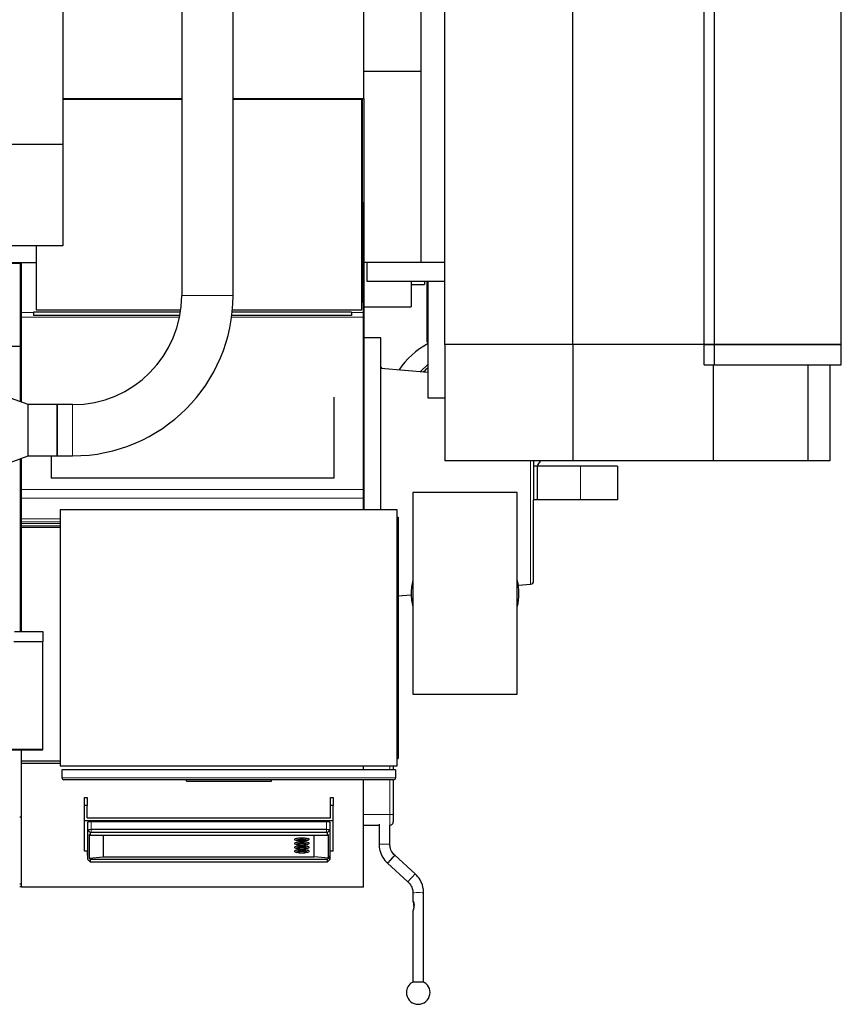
# Model space of a CAD drawing. Header units: inches. Extents: x 0 to 23760, y -13 to 16800.
# Tile 76 of 256: x 7670 to 8889, y 5421 to 6882. Entities that reach past the tile are written whole.
import ezdxf

# ---------------------------------------------------------------- set-up
doc = ezdxf.new("R2010")
doc.units = ezdxf.units.IN
doc.layers.add('1', color=7, linetype='Continuous', true_color=0xffffff)

msp = doc.modelspace()

# ---------------------------------------------------------------- linework, layer by layer
at = {"layer": '1', "color": 2, "linetype": 'Continuous', "lineweight": 25}
for p, q in [((8180.534, 6765.643), (8180.534, 7774.643)), ((8888.534, 6400.568), (8888.534, 7543.568)), ((7910.498, 7471.066), (7910.498, 6473.312)), ((7986.57, 6473.312), (7986.57, 7471.066)), ((8300.534, 6400.568), (8300.534, 7277.552)), ((7734.034, 7247.112), (7734.034, 6697.112)), ((8685.247, 6400.568), (8685.247, 7192.684)), ((8700.534, 6400.568), (8700.534, 7201.632)), ((8265.534, 6805.397), (8265.534, 7138.738)), ((8490.534, 6400.568), (8490.534, 7129.266)), ((8265.534, 6805.397), (8180.534, 6805.397)), ((8265.534, 6522.068), (8265.534, 6805.397)), ((7734.036, 6765.643), (7910.5, 6765.643)), ((7986.567, 6765.643), (8180.534, 6765.643)), ((8115.534, 6765.631), (8115.534, 6764.187)), ((8168.534, 6764.197), (8168.534, 6765.654)), ((8178.534, 6463.289), (8178.534, 6765.654)), ((8180.534, 6765.642), (8180.534, 6522.068)), ((7910.503, 6764.195), (7734.034, 6764.195)), ((8177.534, 6764.195), (7986.568, 6764.195)), ((8177.534, 6452.195), (8177.534, 6764.195)), ((7734.034, 6697.112), (3254.543, 6697.112)), ((7734.034, 6697.112), (7734.034, 6547.111)), ((8180.034, 6447.87), (8180.034, 6611.79)), ((7734.034, 6547.111), (3223.534, 6547.111)), ((7694.534, 6547.111), (7694.534, 6452.195)), ((7671.194, 6520.486), (7641.558, 6520.486)), ((7641.559, 6522.226), (7694.534, 6522.226)), ((7671.194, 6397.66), (7671.194, 6520.486)), ((7672.534, 6447.87), (7672.534, 6522.228)), ((8265.534, 6522.068), (8180.534, 6522.068)), ((8180.534, 6522.053), (8180.534, 6155.202)), ((8185.534, 6494.068), (8185.534, 6522.068)), ((8300.533, 6522.068), (8265.534, 6522.068)), ((8300.536, 6522.068), (8265.538, 6522.068)), ((8300.534, 6494.068), (8185.534, 6494.068)), ((8250.534, 6494.058), (8250.534, 6456.489)), ((8250.534, 6489.489), (8270.534, 6489.489)), ((8270.534, 6494.067), (8270.534, 6489.489)), ((8274.442, 6403.871), (8274.442, 6494.071)), ((8275.58, 6320.789), (8275.58, 6494.066)), ((8178.534, 6463.289), (8177.534, 6463.289)), ((8178.534, 6462.704), (8177.534, 6462.704)), ((8178.534, 6462.704), (8178.534, 6463.289)), ((7672.534, 6441.134), (7672.534, 6447.87)), ((7908.602, 6448.586), (7690.534, 6448.586)), ((7690.534, 6448.586), (7690.534, 6443.586)), ((7907.748, 6443.586), (7690.534, 6443.586)), ((7694.534, 6452.195), (7909.122, 6452.195)), ((8162.034, 6443.586), (7984.706, 6443.586)), ((8162.034, 6448.586), (7985.28, 6448.586)), ((7985.624, 6452.195), (8177.534, 6452.195)), ((8162.034, 6448.586), (8162.034, 6443.586)), ((8180.034, 6441.134), (8180.034, 6447.87)), ((8180.534, 6456.489), (8250.534, 6456.489)), ((7672.534, 6314.95), (7672.534, 6441.134)), ((8180.034, 6185.166), (8180.034, 6441.134)), ((8205.534, 6410.328), (8180.534, 6410.328)), ((8205.534, 6155.208), (8205.534, 6410.328)), ((8275.582, 6403.871), (8274.442, 6403.871)), ((8490.534, 6400.568), (8300.534, 6400.568)), ((8300.534, 6400.568), (8300.534, 6228.068)), ((8490.534, 6400.568), (8300.534, 6400.568)), ((8685.247, 6400.568), (8490.534, 6400.568)), ((8490.534, 6400.568), (8490.534, 6228.068)), ((8685.247, 6400.568), (8490.534, 6400.568)), ((8685.247, 6400.568), (8700.534, 6400.568)), ((8685.247, 6370.568), (8685.247, 6400.568)), ((8700.534, 6400.568), (8685.247, 6400.568)), ((8700.534, 6400.568), (8888.534, 6400.568)), ((8700.534, 6370.568), (8700.534, 6400.568)), ((8888.534, 6400.568), (8700.534, 6400.568)), ((8888.534, 6370.568), (8888.534, 6400.568)), ((7671.194, 6397.66), (7183.194, 6397.66)), ((7671.194, 6315.437), (7671.194, 6397.66)), ((8263.98, 6359.91), (8275.579, 6371.508)), ((8685.247, 6370.568), (8700.534, 6370.568)), ((8698.594, 6370.568), (8698.594, 6228.068)), ((8700.534, 6370.568), (8888.534, 6370.568)), ((8838.9, 6370.568), (8838.9, 6228.068)), ((8871.534, 6370.566), (8871.534, 6228.068)), ((8205.533, 6366.946), (8206.999, 6364.895)), ((8275.583, 6358.894), (8205.534, 6365.022)), ((7682.534, 6311.312), (7582.534, 6347.709)), ((8136.034, 6322.293), (8136.034, 6202.193)), ((8300.535, 6320.789), (8275.58, 6320.789)), ((7725.496, 6311.312), (7682.534, 6311.312)), ((7682.534, 6235.312), (7682.534, 6311.312)), ((7725.484, 6235.324), (7725.484, 6311.299)), ((7748.534, 6311.348), (7725.534, 6311.348)), ((7725.534, 6311.348), (7725.534, 6235.275)), ((7582.534, 6198.915), (7682.534, 6235.312)), ((7671.194, 5974.593), (7671.194, 6231.181)), ((7672.534, 6185.166), (7672.534, 6231.672)), ((7682.534, 6235.312), (7725.496, 6235.312)), ((7716.534, 6235.312), (7716.534, 6202.193)), ((7725.534, 6235.275), (7748.534, 6235.275)), ((8490.534, 6228.068), (8300.534, 6228.068)), ((8432.234, 6228.07), (8432.234, 6220.189)), ((8698.594, 6228.068), (8490.534, 6228.068)), ((8838.9, 6228.068), (8698.594, 6228.068)), ((8871.534, 6228.068), (8838.9, 6228.068)), ((8437.234, 6220.189), (8432.234, 6220.189)), ((8432.234, 6220.189), (8432.234, 6170.189)), ((8501.773, 6220.189), (8437.234, 6220.189)), ((8437.234, 6220.189), (8437.234, 6170.189)), ((8556.773, 6220.189), (8501.773, 6220.189)), ((8556.773, 6220.189), (8556.773, 6170.189)), ((8136.034, 6202.193), (7716.534, 6202.193)), ((7672.534, 6172.44), (7672.534, 6185.166)), ((8180.034, 6172.44), (8180.034, 6185.166)), ((8408.034, 6180.989), (8253.034, 6180.989)), ((8253.034, 6180.989), (8253.034, 5881.789)), ((8408.034, 5881.789), (8408.034, 6180.989)), ((7672.534, 6141.98), (7672.534, 6172.44)), ((8180.034, 6155.189), (8180.034, 6172.44)), ((8437.234, 6170.189), (8432.234, 6170.189)), ((8432.234, 6049.77), (8432.234, 6170.189)), ((8501.773, 6170.189), (8437.234, 6170.189)), ((8556.773, 6170.189), (8501.773, 6170.189)), ((8230.034, 6155.189), (7730.034, 6155.189)), ((7730.034, 6155.189), (7730.034, 5775.189)), ((8230.034, 5775.189), (8230.034, 6155.189)), ((7672.534, 6137.549), (7672.534, 6141.98)), ((7672.534, 6135.015), (7672.534, 6137.549)), ((8230.034, 6144.189), (8231.534, 6144.189)), ((8231.534, 6144.189), (8231.534, 5786.189)), ((7672.534, 6131.483), (7672.534, 6135.015)), ((7672.534, 6129.018), (7672.534, 6131.483)), ((7730.04, 6129.018), (7672.534, 6129.018)), ((7672.534, 5974.584), (7672.534, 6129.018)), ((8409.618, 6043.21), (8427.67, 6044.789)), ((8231.533, 6027.63), (8250.555, 6029.294)), ((7662.147, 5974.587), (7704.534, 5974.587)), ((7704.534, 5974.587), (7704.534, 5959.597)), ((7661.576, 5959.597), (7704.534, 5959.597)), ((7704.534, 5800.117), (7704.534, 5959.597)), ((8253.034, 5881.789), (8408.034, 5881.789)), ((7570.314, 5799.086), (7704.534, 5799.086)), ((7672.534, 5782.159), (7672.534, 5799.09)), ((7704.534, 5799.086), (7704.534, 5800.117)), ((8230.034, 5786.189), (8231.534, 5786.189)), ((7730.04, 5782.159), (7672.534, 5782.159)), ((7672.534, 5780.093), (7672.534, 5782.159)), ((7672.534, 5778.728), (7672.534, 5780.094)), ((7672.534, 5595.276), (7672.534, 5778.728)), ((7730.04, 5778.728), (7672.534, 5778.728)), ((7730.034, 5775.189), (8230.034, 5775.189)), ((8180.034, 5769.562), (8180.034, 5775.188)), ((8224.085, 5775.188), (8224.085, 5769.563)), ((7732.534, 5769.564), (7732.534, 5757.564)), ((8227.534, 5769.564), (7732.534, 5769.564)), ((8227.534, 5769.564), (8227.534, 5757.564)), ((8224.534, 5754.564), (7735.534, 5754.564)), ((7917.534, 5752.564), (7917.534, 5754.564)), ((7917.534, 5752.564), (8043.534, 5752.564)), ((8043.534, 5752.564), (8043.534, 5754.564)), ((8180.034, 5595.276), (8180.034, 5754.561)), ((8224.085, 5754.564), (8224.085, 5703.23)), ((7766.034, 5716.667), (7766.034, 5728.514)), ((7766.034, 5728.514), (7770.034, 5728.514)), ((7770.034, 5728.514), (7770.034, 5716.667)), ((8131.034, 5716.667), (8131.034, 5728.514)), ((8131.034, 5728.514), (8135.034, 5728.514)), ((8135.034, 5728.514), (8135.034, 5716.667)), ((7766.034, 5694.332), (7766.034, 5716.667)), ((7770.034, 5716.667), (7766.034, 5716.667)), ((7770.034, 5698.271), (7770.034, 5716.667)), ((8135.034, 5716.667), (8131.034, 5716.667)), ((8131.034, 5698.271), (8131.034, 5716.667)), ((8135.034, 5694.332), (8135.034, 5716.667)), ((7672.535, 5699.177), (7670.034, 5699.177)), ((7770.034, 5698.271), (8131.034, 5698.271)), ((8224.085, 5703.23), (8224.085, 5692.211)), ((7766.034, 5694.332), (8135.034, 5694.332)), ((7766.034, 5648.488), (7766.034, 5694.332)), ((7770.492, 5691.257), (7770.492, 5648.018)), ((8125.034, 5692.219), (7776.034, 5692.219)), ((8130.576, 5648.018), (8130.576, 5691.257)), ((8135.034, 5648.488), (8135.034, 5694.332)), ((8180.034, 5687.211), (8203.085, 5687.211)), ((8203.085, 5688.824), (8203.085, 5658.843)), ((8219.085, 5658.843), (8219.085, 5687.22)), ((7770.9, 5636.494), (7770.9, 5679.732)), ((7773.252, 5673.608), (7773.252, 5638.144)), ((7773.252, 5673.608), (7774.523, 5672.654)), ((7774.523, 5676.288), (7774.523, 5672.654)), ((7774.523, 5672.654), (8126.545, 5672.654)), ((8125.034, 5680.624), (7776.034, 5680.624)), ((8125.034, 5676.55), (7776.034, 5676.55)), ((7794.534, 5640.258), (7794.534, 5672.654)), ((8106.534, 5640.258), (8106.534, 5672.654)), ((8126.545, 5672.654), (8126.545, 5676.288)), ((8126.545, 5672.654), (8127.815, 5673.608)), ((8127.815, 5638.144), (8127.815, 5673.608)), ((8130.167, 5679.732), (8130.167, 5636.494)), ((8077.534, 5666.325), (8077.534, 5666.029)), ((8077.534, 5660.452), (8077.534, 5660.157)), ((8077.534, 5654.585), (8077.534, 5654.289)), ((8078.303, 5665.328), (8080.628, 5664.305)), ((8078.303, 5659.455), (8080.628, 5658.433)), ((8081.934, 5665.586), (8081.934, 5665.094)), ((8081.934, 5659.713), (8081.934, 5659.221)), ((8095.134, 5665.094), (8095.134, 5665.586)), ((8095.134, 5659.221), (8095.134, 5659.713)), ((8096.439, 5664.305), (8098.765, 5665.328)), ((8096.439, 5658.433), (8098.765, 5659.455)), ((8099.534, 5666.029), (8099.534, 5666.325)), ((8099.534, 5660.157), (8099.534, 5660.452)), ((8099.534, 5654.289), (8099.534, 5654.585)), ((7770.496, 5648.488), (7766.034, 5648.488)), ((7770.9, 5636.494), (7770.492, 5648.018)), ((7773.252, 5638.144), (7794.534, 5640.258)), ((7794.534, 5640.258), (8106.534, 5640.258)), ((8077.534, 5648.717), (8077.534, 5648.422)), ((8078.303, 5653.588), (8080.628, 5652.565)), ((8078.303, 5647.72), (8080.628, 5646.698)), ((8081.934, 5653.845), (8081.934, 5653.354)), ((8081.934, 5647.978), (8081.934, 5647.486)), ((8095.134, 5653.354), (8095.134, 5653.845)), ((8095.134, 5647.486), (8095.134, 5647.978)), ((8096.439, 5652.565), (8098.765, 5653.588)), ((8096.439, 5646.698), (8098.765, 5647.72)), ((8099.534, 5648.422), (8099.534, 5648.717)), ((8127.815, 5638.144), (8106.534, 5640.258)), ((8130.167, 5636.494), (8130.576, 5648.018)), ((8135.034, 5648.488), (8130.571, 5648.488)), ((8256.647, 5614.989), (8226.284, 5642.579)), ((8226.284, 5642.579), (8226.284, 5642.579)), ((7770.9, 5636.494), (7770.987, 5636.331)), ((7770.987, 5636.331), (7774.548, 5633.001)), ((7773.252, 5638.144), (7774.523, 5636.683)), ((7774.523, 5636.683), (8126.545, 5636.683)), ((7774.523, 5636.683), (7774.523, 5633.049)), ((7776.034, 5632.787), (8125.034, 5632.787)), ((8126.519, 5633.001), (8130.081, 5636.331)), ((8126.545, 5636.683), (8127.815, 5638.144)), ((8126.545, 5633.049), (8126.545, 5636.683)), ((8130.081, 5636.331), (8130.167, 5636.494)), ((8215.524, 5630.738), (8245.887, 5603.147)), ((7672.535, 5599.674), (7670.034, 5599.674)), ((7670.034, 5596.444), (7672.535, 5596.444)), ((8180.034, 5595.276), (7672.534, 5595.276)), ((8253.085, 5586.884), (8253.085, 5575.016)), ((8269.085, 5454.111), (8269.085, 5586.884)), ((8253.085, 5559.722), (8253.085, 5454.111))]:
    msp.add_line(p, q, dxfattribs=at)
at = {"layer": '1', "color": 110, "linetype": 'Continuous', "lineweight": 13}
for p, q in [((7986.57, 6473.312), (7910.498, 6473.312)), ((7690.534, 6447.87), (7672.534, 6447.87)), ((8180.034, 6447.87), (8162.033, 6447.87)), ((7907.276, 6441.134), (7672.534, 6441.134)), ((8180.034, 6441.134), (7984.385, 6441.134)), ((7748.534, 6235.275), (7748.534, 6311.348)), ((8427.67, 6044.789), (8427.67, 6228.069)), ((8501.773, 6220.189), (8501.773, 6170.189)), ((8180.034, 6185.166), (7672.534, 6185.166)), ((8180.034, 6172.44), (7672.534, 6172.44)), ((7730.04, 6141.98), (7672.534, 6141.98)), ((7730.04, 6137.549), (7672.534, 6137.549)), ((7730.04, 6135.015), (7672.534, 6135.015)), ((7730.04, 6131.483), (7672.534, 6131.483)), ((7570.601, 5800.117), (7704.534, 5800.117)), ((8219.085, 5769.563), (8219.085, 5775.188)), ((7732.534, 5757.564), (8227.534, 5757.564)), ((8219.085, 5702.978), (8219.085, 5754.563)), ((8219.085, 5702.978), (8180.034, 5702.978)), ((8219.085, 5687.221), (8219.085, 5702.978)), ((7770.9, 5679.732), (7770.492, 5691.257)), ((7776.034, 5680.624), (7776.034, 5692.219)), ((8125.034, 5680.624), (8125.034, 5692.219)), ((8130.167, 5679.732), (8130.576, 5691.257)), ((7774.523, 5676.288), (7770.9, 5679.732)), ((7776.034, 5676.55), (7776.034, 5680.624)), ((8125.034, 5676.55), (8125.034, 5680.624)), ((8126.545, 5676.288), (8130.167, 5679.732)), ((8226.285, 5642.576), (8226.284, 5642.579)), ((7774.523, 5633.049), (7770.9, 5636.494)), ((8126.545, 5633.049), (8130.167, 5636.494))]:
    msp.add_line(p, q, dxfattribs=at)
at = {"layer": '1', "color": 2, "linetype": 'Continuous', "lineweight": 25}
for centre, radius, start, end in [((7748.534, 6473.312), 238.036, 270, 0), ((7748.534, 6473.312), 161.964, 270, 0), ((8335.534, 6292.189), 125, 118.659375, 145.670625), ((8335.534, 6292.189), 95, 129.1275, 134.870625), ((8335.534, 6292.189), 125, 324.45, 329.14125), ((8330.534, 6031.139), 80, 165.63375, 180), ((8330.534, 6031.139), 80, 345.639375, 14.360625), ((8427.234, 6049.77), 5, 275, 0), ((8330.534, 6031.139), 80, 180, 194.36625), ((7735.534, 5757.564), 3, 180, 270), ((8224.534, 5757.564), 3, 270, 0), ((8219.085, 5692.211), 5, 270, 0), ((8261.085, 5438.966), 17.5, 180, 59.108724), ((8261.085, 5438.966), 17.5, 120.891285, 180)]:
    msp.add_arc(centre, radius, start, end, dxfattribs=at)
at = {"layer": '1', "color": 110, "linetype": 'Continuous', "lineweight": 13}
for centre, major_axis, ratio, start_param, end_param in [((8219.085, 5703.23), (5, 0), 0.05044761, 4.71238898, 6.28318531), ((8088.534, 5664.798), (6.3, 0), 0.17364818, 3.14159265, 4.70168793), ((8088.534, 5658.926), (6.3, 0), 0.17364818, 3.14159265, 4.70168793), ((8211.085, 5658.843), (8, 0), 0.0348995, 1.57079633, 3.14198538), ((8211.085, 5658.843), (8, 0), 0.0348995, 0.00382882, 1.57079633), ((8088.534, 5653.058), (6.3, 0), 0.17364818, 3.14159265, 4.70168793), ((8088.534, 5647.191), (6.3, 0), 0.17364818, 3.14159265, 4.70168793), ((8220.904, 5636.659), (5.38, 5.921), 0.02237934, 0, 1.54545093), ((8220.904, 5636.659), (5.38, 5.921), 0.02237934, 1.54545093, 3.14167452), ((8251.267, 5609.068), (5.38, 5.921), 0.02237934, 0.00047468, 1.54545093), ((8251.267, 5609.068), (5.38, 5.921), 0.02237934, 1.54545093, 3.1423622), ((8261.086, 5586.88), (8, 0), 0.03494532, 1.57093898, 3.12988116), ((8261.086, 5586.88), (8, 0), 0.03494532, 0.01379715, 1.57093898)]:
    msp.add_ellipse(centre, major_axis=major_axis, ratio=ratio, start_param=start_param, end_param=end_param, dxfattribs=at)
at = {"layer": '1', "color": 2, "linetype": 'Continuous', "lineweight": 25}
for centre, major_axis, ratio, start_param, end_param in [((7776.034, 5691.257), (-5.542, 0), 0.17364818, 4.71238898, 6.28318531), ((8125.034, 5691.257), (-5.542, 0), 0.17364818, 3.14159265, 4.71238898), ((7776.034, 5679.732), (5.133, 0), 0.17364818, 1.57079635, 3.14159264), ((7776.034, 5676.288), (1.511, 0), 0.17364818, 1.57079636, 3.14159264), ((8125.034, 5679.732), (5.133, 0), 0.17364818, 0, 1.57079632), ((8125.034, 5676.288), (1.511, 0), 0.17364818, 0, 1.57079631), ((8088.534, 5666.325), (11, 0), 0.17364818, 0, 3.14159265), ((8088.534, 5666.029), (-11, 0), 0.17364818, 4.71238898, 6.28318531), ((8088.534, 5666.029), (-11, 0), 0.17364818, 0, 0.37620572), ((8088.534, 5660.452), (11, 0), 0.17364818, 0, 3.14159265), ((8088.534, 5660.157), (-11, 0), 0.17364818, 4.71238898, 6.28318531), ((8088.534, 5660.157), (-11, 0), 0.17364818, 0, 0.37620572), ((8088.534, 5654.585), (11, 0), 0.17364818, 0, 3.14159265), ((8088.534, 5654.289), (-11, 0), 0.17364818, 4.71238898, 6.28318531), ((8088.534, 5654.289), (-11, 0), 0.17364818, 0, 0.37620572), ((8088.534, 5665.094), (6.6, 0), 0.17364818, 2.11252471, 3.14159265), ((8088.534, 5659.221), (6.6, 0), 0.17364818, 2.11635353, 3.14159265), ((8088.534, 5653.354), (6.6, 0), 0.17364818, 2.12352028, 3.14159265), ((8088.534, 5664.798), (6.3, 0), 0.17364818, 0, 3.14159265), ((8088.534, 5658.926), (6.3, 0), 0.17364818, 0, 3.14159265), ((8088.534, 5653.058), (6.3, 0), 0.17364818, 0, 3.14159265), ((8088.534, 5664.798), (6.3, 0), 0.17364818, 4.70168793, 6.28318531), ((8088.534, 5658.926), (6.3, 0), 0.17364818, 4.70168793, 6.28318531), ((8088.534, 5666.029), (-11, 0), 0.17364818, 2.76538693, 4.71238898), ((8088.534, 5660.157), (-11, 0), 0.17364818, 2.76538693, 4.71238898), ((8088.534, 5654.289), (-11, 0), 0.17364818, 2.76538693, 4.71238898), ((8088.534, 5665.094), (6.6, 0), 0.17364818, 0, 1.02896977), ((8088.534, 5659.221), (6.6, 0), 0.17364818, 0, 1.02504278), ((8088.534, 5653.354), (6.6, 0), 0.17364818, 0, 1.01787602), ((8088.534, 5648.717), (11, 0), 0.17364818, 0, 3.14159265), ((8088.534, 5648.422), (-11, 0), 0.17364818, 4.71238898, 6.28318531), ((8088.534, 5648.422), (-11, 0), 0.17364818, 0, 0.37620572), ((8088.534, 5647.486), (6.6, 0), 0.17364818, 2.11537178, 3.14159265), ((8088.534, 5647.191), (6.3, 0), 0.17364818, 0, 3.14159265), ((8088.534, 5653.058), (6.3, 0), 0.17364818, 4.70168793, 6.28318531), ((8088.534, 5647.191), (6.3, 0), 0.17364818, 4.70168793, 6.28318531), ((8088.534, 5648.422), (-11, 0), 0.17364818, 2.76538693, 4.71238898), ((8088.534, 5647.486), (6.6, 0), 0.17364818, 0, 1.0261227), ((8220.904, 5636.659), (5.38, 5.921), 0.02237934, 0, 6.26332385), ((7776.034, 5633.049), (1.511, 0), 0.17364818, 3.14159269, 4.71238897), ((8125.034, 5633.049), (1.511, 0), 0.17364818, 4.71238901, 6.28318529), ((8261.085, 5453.966), (9, 0), 0.03494532, 0.05783826, 3.0834135)]:
    msp.add_ellipse(centre, major_axis=major_axis, ratio=ratio, start_param=start_param, end_param=end_param, dxfattribs=at)
for centre, major_axis in [((8088.534, 5664.848), (-8.5, 0)), ((8088.534, 5658.975), (-8.5, 0)), ((8088.534, 5653.107), (-8.5, 0)), ((8088.534, 5664.848), (7.85, 0)), ((8088.534, 5658.975), (7.85, 0)), ((8088.534, 5653.107), (7.85, 0)), ((8088.534, 5647.24), (-8.5, 0)), ((8088.534, 5647.24), (7.85, 0))]:
    msp.add_ellipse(centre, major_axis=major_axis, ratio=0.17364818, dxfattribs=at)
for points, degree in [([(7725.484, 6311.299), (7725.5, 6311.315), (7725.517, 6311.332), (7725.534, 6311.348)], 3), ([(7725.484, 6235.324), (7725.5, 6235.308), (7725.517, 6235.292), (7725.534, 6235.275)], 3), ([(8086.233, 5663.787), (8087.213, 5663.677), (8088.455, 5663.7)], 2), ([(8086.233, 5657.914), (8087.213, 5657.805), (8088.455, 5657.827)], 2), ([(8086.233, 5652.047), (8087.213, 5651.937), (8088.455, 5651.96)], 2), ([(8086.233, 5646.179), (8087.213, 5646.07), (8088.455, 5646.092)], 2)]:
    msp.add_open_spline(points, degree=degree, dxfattribs=at)
for points, knots in [([(8082.065, 5664.882), (8082.098, 5664.772), (8082.248, 5664.502), (8082.915, 5664.267), (8084.207, 5663.953), (8085.529, 5663.83), (8086.233, 5663.787)], [0, 0, 0, 0, 0.12724547, 0.35046038, 0.69424775, 1, 1, 1, 1]), ([(8082.065, 5659.009), (8082.098, 5658.899), (8082.248, 5658.629), (8082.915, 5658.395), (8084.207, 5658.08), (8085.529, 5657.957), (8086.233, 5657.914)], [0, 0, 0, 0, 0.12724547, 0.35046038, 0.69424775, 1, 1, 1, 1]), ([(8203.085, 5658.843), (8203.089, 5656.661), (8203.58, 5650.866), (8206.587, 5641.643), (8211.459, 5634.676), (8214.792, 5631.403), (8215.524, 5630.738)], [0, 0, 0, 0, 0.20471753, 0.55515147, 0.90640189, 1, 1, 1, 1]), ([(8226.284, 5642.579), (8225.349, 5643.432), (8222.671, 5646.307), (8219.778, 5651.913), (8219.1, 5656.647), (8219.085, 5658.843)], [0, 0, 0, 0, 0.20497973, 0.65052415, 1, 1, 1, 1]), ([(8082.065, 5653.142), (8082.098, 5653.032), (8082.248, 5652.761), (8082.915, 5652.527), (8084.207, 5652.213), (8085.529, 5652.09), (8086.233, 5652.047)], [0, 0, 0, 0, 0.12724547, 0.35046038, 0.69424775, 1, 1, 1, 1]), ([(8082.065, 5647.274), (8082.098, 5647.164), (8082.248, 5646.894), (8082.915, 5646.66), (8084.207, 5646.345), (8085.529, 5646.222), (8086.233, 5646.179)], [0, 0, 0, 0, 0.12724547, 0.35046038, 0.69424775, 1, 1, 1, 1]), ([(8269.085, 5586.884), (8269.082, 5589.066), (8268.59, 5594.861), (8265.584, 5604.083), (8260.711, 5611.051), (8257.378, 5614.323), (8256.647, 5614.989)], [0, 0, 0, 0, 0.20471757, 0.55515144, 0.90640181, 1, 1, 1, 1]), ([(8245.887, 5603.147), (8246.821, 5602.295), (8249.5, 5599.42), (8252.392, 5593.814), (8253.07, 5589.08), (8253.085, 5586.884)], [0, 0, 0, 0, 0.20497977, 0.65052367, 1, 1, 1, 1]), ([(8253.085, 5575.017), (8253.085, 5575.018), (8253.085, 5575.018), (8253.086, 5575.02), (8253.087, 5575.021), (8253.094, 5575.019), (8253.109, 5575.005), (8253.143, 5574.964), (8253.157, 5574.947), (8253.18, 5574.916), (8253.193, 5574.899), (8253.206, 5574.881), (8253.215, 5574.868), (8253.22, 5574.861), (8253.264, 5574.8), (8253.31, 5574.732), (8253.412, 5574.572), (8253.469, 5574.479), (8253.546, 5574.347), (8253.561, 5574.319), (8253.593, 5574.263), (8253.641, 5574.176), (8253.69, 5574.084), (8253.789, 5573.89), (8253.856, 5573.75), (8253.957, 5573.525), (8253.99, 5573.447), (8254.04, 5573.326), (8254.057, 5573.285), (8254.09, 5573.202), (8254.106, 5573.161), (8254.186, 5572.949), (8254.248, 5572.773), (8254.363, 5572.407), (8254.417, 5572.218), (8254.48, 5571.973), (8254.492, 5571.923), (8254.516, 5571.824), (8254.551, 5571.675), (8254.582, 5571.525), (8254.642, 5571.221), (8254.677, 5571.016), (8254.737, 5570.602), (8254.762, 5570.392), (8254.792, 5570.074), (8254.801, 5569.967), (8254.813, 5569.807), (8254.816, 5569.753), (8254.823, 5569.646), (8254.826, 5569.592), (8254.839, 5569.322), (8254.845, 5569.108), (8254.849, 5568.678), (8254.847, 5568.464), (8254.834, 5568.036), (8254.824, 5567.822), (8254.797, 5567.396), (8254.763, 5566.969), (8254.716, 5566.544), (8254.677, 5566.226), (8254.663, 5566.12), (8254.633, 5565.908), (8254.618, 5565.802), (8254.57, 5565.487), (8254.536, 5565.279), (8254.463, 5564.866), (8254.424, 5564.662), (8254.343, 5564.256), (8254.301, 5564.055), (8254.213, 5563.657), (8254.167, 5563.46), (8254.073, 5563.07), (8254.025, 5562.877), (8253.963, 5562.639), (8253.951, 5562.591), (8253.926, 5562.496), (8253.913, 5562.449), (8253.876, 5562.308), (8253.85, 5562.215), (8253.774, 5561.94), (8253.724, 5561.761), (8253.648, 5561.501), (8253.623, 5561.415), (8253.585, 5561.289), (8253.573, 5561.248), (8253.548, 5561.165), (8253.536, 5561.124), (8253.474, 5560.922), (8253.427, 5560.769), (8253.36, 5560.556), (8253.338, 5560.487), (8253.297, 5560.356), (8253.277, 5560.293), (8253.248, 5560.204), (8253.234, 5560.161), (8253.221, 5560.119), (8253.212, 5560.092), (8253.208, 5560.079), (8253.187, 5560.013), (8253.172, 5559.966), (8253.145, 5559.88), (8253.133, 5559.843), (8253.117, 5559.794), (8253.111, 5559.772), (8253.105, 5559.753), (8253.101, 5559.741), (8253.1, 5559.735), (8253.089, 5559.701), (8253.085, 5559.684), (8253.085, 5559.679)], [0, 0, 0, 0, 0.00277769, 0.00277769, 0.01058019, 0.01058019, 0.04179021, 0.04179021, 0.05739521, 0.05739521, 0.06519772, 0.06909897, 0.06909897, 0.07300022, 0.07300022, 0.10421023, 0.10421023, 0.13542024, 0.13542024, 0.14322275, 0.14322275, 0.15102525, 0.16663025, 0.16663025, 0.19784027, 0.19784027, 0.21344527, 0.21344527, 0.22124778, 0.22124778, 0.22905028, 0.22905028, 0.26026029, 0.26026029, 0.2914703, 0.2914703, 0.29927281, 0.29927281, 0.30707531, 0.32268032, 0.32268032, 0.35389033, 0.35389033, 0.38510034, 0.38510034, 0.40070535, 0.40070535, 0.40850785, 0.40850785, 0.41631035, 0.41631035, 0.44752036, 0.44752036, 0.47873038, 0.47873038, 0.50994039, 0.50994039, 0.5411504, 0.57236041, 0.57236041, 0.58796542, 0.58796542, 0.60357043, 0.60357043, 0.63478044, 0.63478044, 0.66599045, 0.66599045, 0.69720046, 0.69720046, 0.72841047, 0.72841047, 0.75962049, 0.75962049, 0.76742299, 0.76742299, 0.77522549, 0.77522549, 0.7908305, 0.7908305, 0.82204051, 0.82204051, 0.83764552, 0.83764552, 0.84544802, 0.84544802, 0.85325052, 0.85325052, 0.88446053, 0.88446053, 0.90006554, 0.90006554, 0.91567055, 0.91567055, 0.92347305, 0.9273743, 0.9273743, 0.93127555, 0.93127555, 0.94688056, 0.94688056, 0.96248557, 0.96248557, 0.97028807, 0.97418932, 0.97418932, 0.97809057, 0.97809057, 1, 1, 1, 1]), ([(8254.738, 5566.553), (8254.754, 5566.713), (8254.768, 5566.873), (8254.796, 5567.245), (8254.808, 5567.457), (8254.826, 5567.881), (8254.831, 5568.094), (8254.833, 5568.521), (8254.831, 5568.735), (8254.816, 5569.163), (8254.804, 5569.378), (8254.784, 5569.647), (8254.779, 5569.701), (8254.77, 5569.809), (8254.765, 5569.863), (8254.748, 5570.024), (8254.736, 5570.131), (8254.697, 5570.451), (8254.666, 5570.662), (8254.593, 5571.078), (8254.552, 5571.283), (8254.483, 5571.588), (8254.459, 5571.688), (8254.421, 5571.838), (8254.408, 5571.888), (8254.381, 5571.987), (8254.368, 5572.036), (8254.299, 5572.279), (8254.24, 5572.467), (8254.117, 5572.829), (8254.052, 5573.003), (8253.97, 5573.212), (8253.953, 5573.253), (8253.92, 5573.335), (8253.903, 5573.375), (8253.852, 5573.494), (8253.785, 5573.648), (8253.718, 5573.791), (8253.669, 5573.894), (8253.645, 5573.945), (8253.621, 5573.994), (8253.605, 5574.027), (8253.597, 5574.043), (8253.589, 5574.059)], [0, 0, 0, 0, 0.0594137, 0.0594137, 0.13779589, 0.13779589, 0.21617808, 0.21617808, 0.29456028, 0.29456028, 0.37294247, 0.37294247, 0.39253802, 0.39253802, 0.41213356, 0.41213356, 0.45132466, 0.45132466, 0.52970685, 0.52970685, 0.60808904, 0.60808904, 0.64728014, 0.64728014, 0.66687569, 0.66687569, 0.68647123, 0.68647123, 0.76485343, 0.76485343, 0.84323562, 0.84323562, 0.86283116, 0.86283116, 0.88242671, 0.88242671, 0.92161781, 0.9608089, 0.9608089, 0.98040445, 0.99020223, 0.99020223, 1, 1, 1, 1])]:
    msp.add_open_spline(points, degree=3, knots=knots, dxfattribs=at)

doc.saveas('drawing.dxf')
